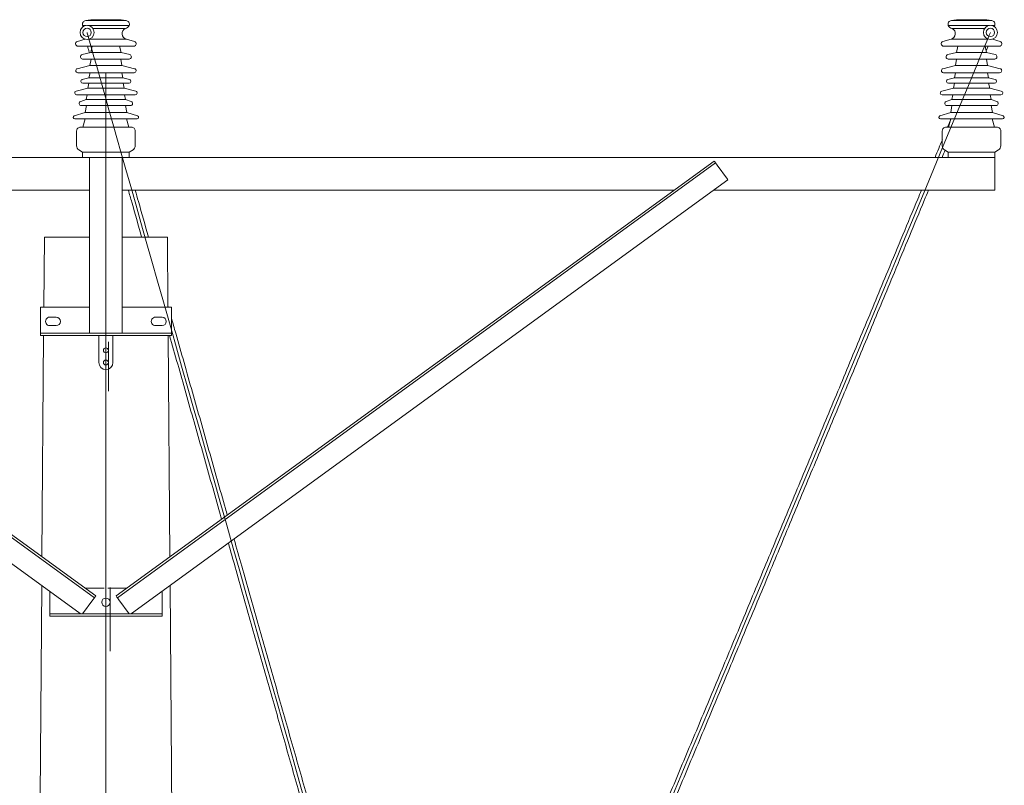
# Model space of a CAD drawing. Header units: millimetres. Extents: x -2674 to -2203, y -551 to -52.
# Tile 138 of 138: x -2292 to -2271, y -69 to -52. Entities that reach past the tile are written whole.
import ezdxf
from ezdxf.lldxf.tags import DXFTag

# ---------------------------------------------------------------- set-up
doc = ezdxf.new("R2010")
doc.units = ezdxf.units.MM
doc.layers.add('layer 1', color=7, linetype='Continuous')
tags = doc.linetypes.add('New Line2', pattern=[28.3, 19, -3.1, 3.1, -3.1]).pattern_tags.tags
tags[10:11] = [DXFTag(74, 4), DXFTag(75, 0), DXFTag(340, '0'), DXFTag(46, 1.0), DXFTag(50, 0.0), DXFTag(44, 0.0), DXFTag(45, 0.0)]
tags[8:9] = [DXFTag(74, 4), DXFTag(75, 0), DXFTag(340, '0'), DXFTag(46, 1.0), DXFTag(50, 0.0), DXFTag(44, 0.0), DXFTag(45, 0.0)]
tags[6:7] = [DXFTag(74, 4), DXFTag(75, 0), DXFTag(340, '0'), DXFTag(46, 1.0), DXFTag(50, 0.0), DXFTag(44, 0.0), DXFTag(45, 0.0)]
tags[4:5] = [DXFTag(74, 4), DXFTag(75, 0), DXFTag(340, '0'), DXFTag(46, 1.0), DXFTag(50, 0.0), DXFTag(44, 0.0), DXFTag(45, 0.0)]
tags = doc.linetypes.add('New Line6', pattern=[28.3, 19, -3.1, 3.1, -3.1]).pattern_tags.tags
tags[10:11] = [DXFTag(74, 4), DXFTag(75, 0), DXFTag(340, '0'), DXFTag(46, 1.0), DXFTag(50, 0.0), DXFTag(44, 0.0), DXFTag(45, 0.0)]
tags[8:9] = [DXFTag(74, 4), DXFTag(75, 0), DXFTag(340, '0'), DXFTag(46, 1.0), DXFTag(50, 0.0), DXFTag(44, 0.0), DXFTag(45, 0.0)]
tags[6:7] = [DXFTag(74, 4), DXFTag(75, 0), DXFTag(340, '0'), DXFTag(46, 1.0), DXFTag(50, 0.0), DXFTag(44, 0.0), DXFTag(45, 0.0)]
tags[4:5] = [DXFTag(74, 4), DXFTag(75, 0), DXFTag(340, '0'), DXFTag(46, 1.0), DXFTag(50, 0.0), DXFTag(44, 0.0), DXFTag(45, 0.0)]
tags = doc.linetypes.add('New Line7', pattern=[28.3, 19, -3.1, 3.1, -3.1]).pattern_tags.tags
tags[10:11] = [DXFTag(74, 4), DXFTag(75, 0), DXFTag(340, '0'), DXFTag(46, 1.0), DXFTag(50, 0.0), DXFTag(44, 0.0), DXFTag(45, 0.0)]
tags[8:9] = [DXFTag(74, 4), DXFTag(75, 0), DXFTag(340, '0'), DXFTag(46, 1.0), DXFTag(50, 0.0), DXFTag(44, 0.0), DXFTag(45, 0.0)]
tags[6:7] = [DXFTag(74, 4), DXFTag(75, 0), DXFTag(340, '0'), DXFTag(46, 1.0), DXFTag(50, 0.0), DXFTag(44, 0.0), DXFTag(45, 0.0)]
tags[4:5] = [DXFTag(74, 4), DXFTag(75, 0), DXFTag(340, '0'), DXFTag(46, 1.0), DXFTag(50, 0.0), DXFTag(44, 0.0), DXFTag(45, 0.0)]

msp = doc.modelspace()

# ---------------------------------------------------------------- linework, layer by layer
at = {"layer": 'layer 1', "lineweight": 9}
for points, knots in [([(-2290.654, -52.68), (-2290.654, -52.597), (-2290.721, -52.53), (-2290.804, -52.53), (-2290.804, -52.53), (-2290.887, -52.53), (-2290.954, -52.597), (-2290.954, -52.68), (-2290.954, -52.68), (-2290.954, -52.763), (-2290.887, -52.83), (-2290.804, -52.83), (-2290.804, -52.83), (-2290.721, -52.83), (-2290.654, -52.763), (-2290.654, -52.68)], [0, 0, 0, 0, 0.2, 0.2, 0.2, 0.2, 0.4, 0.4, 0.4, 0.4, 0.6, 0.6, 0.6, 0.6, 1, 1, 1, 1]), ([(-2290.832, -52.424), (-2290.856, -52.428), (-2290.877, -52.442), (-2290.89, -52.463), (-2290.89, -52.463), (-2290.903, -52.483), (-2290.906, -52.508), (-2290.9, -52.531)], [0, 0, 0, 0, 0.333333, 0.333333, 0.333333, 0.333333, 1, 1, 1, 1]), ([(-2290.714, -52.68), (-2290.714, -52.63), (-2290.755, -52.59), (-2290.804, -52.59), (-2290.804, -52.59), (-2290.854, -52.59), (-2290.894, -52.63), (-2290.894, -52.68), (-2290.894, -52.68), (-2290.894, -52.73), (-2290.854, -52.77), (-2290.804, -52.77), (-2290.804, -52.77), (-2290.755, -52.77), (-2290.714, -52.73), (-2290.714, -52.68)], [0, 0, 0, 0, 0.2, 0.2, 0.2, 0.2, 0.4, 0.4, 0.4, 0.4, 0.6, 0.6, 0.6, 0.6, 1, 1, 1, 1]), ([(-2289.988, -52.599), (-2290.034, -52.621), (-2290.061, -52.669), (-2290.055, -52.72), (-2290.055, -52.72), (-2290.049, -52.77), (-2290.012, -52.811), (-2289.963, -52.821)], [0, 0, 0, 0, 0.333333, 0.333333, 0.333333, 0.333333, 1, 1, 1, 1]), ([(-2289.902, -52.531), (-2289.896, -52.508), (-2289.899, -52.483), (-2289.912, -52.463), (-2289.912, -52.463), (-2289.925, -52.442), (-2289.946, -52.428), (-2289.97, -52.424)], [0, 0, 0, 0, 0.333333, 0.333333, 0.333333, 0.333333, 1, 1, 1, 1]), ([(-2272.332, -52.424), (-2272.356, -52.428), (-2272.377, -52.442), (-2272.39, -52.463), (-2272.39, -52.463), (-2272.403, -52.483), (-2272.406, -52.508), (-2272.4, -52.531)], [0, 0, 0, 0, 0.333333, 0.333333, 0.333333, 0.333333, 1, 1, 1, 1]), ([(-2272.339, -52.821), (-2272.29, -52.811), (-2272.253, -52.77), (-2272.247, -52.72), (-2272.247, -52.72), (-2272.241, -52.669), (-2272.268, -52.621), (-2272.314, -52.599)], [0, 0, 0, 0, 0.333333, 0.333333, 0.333333, 0.333333, 1, 1, 1, 1]), ([(-2271.348, -52.68), (-2271.348, -52.597), (-2271.415, -52.53), (-2271.498, -52.53), (-2271.498, -52.53), (-2271.581, -52.53), (-2271.648, -52.597), (-2271.648, -52.68), (-2271.648, -52.68), (-2271.648, -52.763), (-2271.581, -52.83), (-2271.498, -52.83), (-2271.498, -52.83), (-2271.415, -52.83), (-2271.348, -52.763), (-2271.348, -52.68)], [0, 0, 0, 0, 0.2, 0.2, 0.2, 0.2, 0.4, 0.4, 0.4, 0.4, 0.6, 0.6, 0.6, 0.6, 1, 1, 1, 1]), ([(-2271.408, -52.68), (-2271.408, -52.63), (-2271.448, -52.59), (-2271.498, -52.59), (-2271.498, -52.59), (-2271.547, -52.59), (-2271.588, -52.63), (-2271.588, -52.68), (-2271.588, -52.68), (-2271.588, -52.73), (-2271.547, -52.77), (-2271.498, -52.77), (-2271.498, -52.77), (-2271.448, -52.77), (-2271.408, -52.73), (-2271.408, -52.68)], [0, 0, 0, 0, 0.2, 0.2, 0.2, 0.2, 0.4, 0.4, 0.4, 0.4, 0.6, 0.6, 0.6, 0.6, 1, 1, 1, 1]), ([(-2271.402, -52.531), (-2271.396, -52.508), (-2271.399, -52.483), (-2271.412, -52.463), (-2271.412, -52.463), (-2271.425, -52.442), (-2271.446, -52.428), (-2271.47, -52.424)], [0, 0, 0, 0, 0.333333, 0.333333, 0.333333, 0.333333, 1, 1, 1, 1]), ([(-2291.011, -52.871), (-2291.037, -52.879), (-2291.052, -52.903), (-2291.049, -52.929), (-2291.049, -52.929), (-2291.045, -52.955), (-2291.023, -52.974), (-2290.997, -52.974)], [0, 0, 0, 0, 0.333333, 0.333333, 0.333333, 0.333333, 1, 1, 1, 1]), ([(-2290.794, -52.97), (-2290.788, -52.994), (-2290.781, -53.018), (-2290.774, -53.044), (-2290.774, -53.044), (-2290.767, -53.066), (-2290.761, -53.089), (-2290.754, -53.113)], [0, 0, 0, 0, 0.333333, 0.333333, 0.333333, 0.333333, 1, 1, 1, 1]), ([(-2289.805, -52.974), (-2289.779, -52.974), (-2289.757, -52.955), (-2289.753, -52.929), (-2289.753, -52.929), (-2289.75, -52.903), (-2289.765, -52.879), (-2289.791, -52.871)], [0, 0, 0, 0, 0.333333, 0.333333, 0.333333, 0.333333, 1, 1, 1, 1]), ([(-2272.511, -52.871), (-2272.537, -52.879), (-2272.552, -52.903), (-2272.549, -52.929), (-2272.549, -52.929), (-2272.545, -52.955), (-2272.523, -52.974), (-2272.497, -52.974)], [0, 0, 0, 0, 0.333333, 0.333333, 0.333333, 0.333333, 1, 1, 1, 1]), ([(-2271.585, -53.072), (-2271.581, -53.063), (-2271.577, -53.053), (-2271.573, -53.045), (-2271.573, -53.045), (-2271.563, -53.019), (-2271.552, -52.994), (-2271.543, -52.971)], [0, 0, 0, 0, 0.333333, 0.333333, 0.333333, 0.333333, 1, 1, 1, 1]), ([(-2271.305, -52.974), (-2271.279, -52.974), (-2271.257, -52.955), (-2271.253, -52.929), (-2271.253, -52.929), (-2271.25, -52.903), (-2271.265, -52.879), (-2271.291, -52.871)], [0, 0, 0, 0, 0.333333, 0.333333, 0.333333, 0.333333, 1, 1, 1, 1]), ([(-2290.909, -53.154), (-2290.932, -53.16), (-2290.948, -53.182), (-2290.945, -53.206), (-2290.945, -53.206), (-2290.942, -53.23), (-2290.922, -53.248), (-2290.898, -53.248)], [0, 0, 0, 0, 0.333333, 0.333333, 0.333333, 0.333333, 1, 1, 1, 1]), ([(-2289.904, -53.248), (-2289.88, -53.248), (-2289.86, -53.23), (-2289.857, -53.206), (-2289.857, -53.206), (-2289.854, -53.182), (-2289.87, -53.16), (-2289.893, -53.154)], [0, 0, 0, 0, 0.333333, 0.333333, 0.333333, 0.333333, 1, 1, 1, 1]), ([(-2272.409, -53.154), (-2272.432, -53.16), (-2272.448, -53.182), (-2272.445, -53.206), (-2272.445, -53.206), (-2272.442, -53.23), (-2272.422, -53.248), (-2272.398, -53.248)], [0, 0, 0, 0, 0.333333, 0.333333, 0.333333, 0.333333, 1, 1, 1, 1]), ([(-2271.404, -53.248), (-2271.38, -53.248), (-2271.36, -53.23), (-2271.357, -53.206), (-2271.357, -53.206), (-2271.354, -53.182), (-2271.37, -53.16), (-2271.393, -53.154)], [0, 0, 0, 0, 0.333333, 0.333333, 0.333333, 0.333333, 1, 1, 1, 1]), ([(-2291.013, -53.454), (-2291.035, -53.459), (-2291.049, -53.48), (-2291.046, -53.502), (-2291.046, -53.502), (-2291.043, -53.524), (-2291.025, -53.54), (-2291.002, -53.54)], [0, 0, 0, 0, 0.333333, 0.333333, 0.333333, 0.333333, 1, 1, 1, 1]), ([(-2289.8, -53.54), (-2289.777, -53.54), (-2289.759, -53.524), (-2289.756, -53.502), (-2289.756, -53.502), (-2289.753, -53.48), (-2289.767, -53.459), (-2289.789, -53.454)], [0, 0, 0, 0, 0.333333, 0.333333, 0.333333, 0.333333, 1, 1, 1, 1]), ([(-2272.513, -53.454), (-2272.535, -53.459), (-2272.549, -53.48), (-2272.546, -53.502), (-2272.546, -53.502), (-2272.543, -53.524), (-2272.525, -53.54), (-2272.502, -53.54)], [0, 0, 0, 0, 0.333333, 0.333333, 0.333333, 0.333333, 1, 1, 1, 1]), ([(-2271.3, -53.54), (-2271.277, -53.54), (-2271.259, -53.524), (-2271.256, -53.502), (-2271.256, -53.502), (-2271.253, -53.48), (-2271.267, -53.459), (-2271.289, -53.454)], [0, 0, 0, 0, 0.333333, 0.333333, 0.333333, 0.333333, 1, 1, 1, 1]), ([(-2290.905, -53.686), (-2290.925, -53.691), (-2290.938, -53.71), (-2290.935, -53.73), (-2290.935, -53.73), (-2290.933, -53.751), (-2290.916, -53.766), (-2290.895, -53.766)], [0, 0, 0, 0, 0.333333, 0.333333, 0.333333, 0.333333, 1, 1, 1, 1]), ([(-2289.907, -53.766), (-2289.886, -53.766), (-2289.869, -53.751), (-2289.867, -53.73), (-2289.867, -53.73), (-2289.864, -53.71), (-2289.877, -53.691), (-2289.897, -53.686)], [0, 0, 0, 0, 0.333333, 0.333333, 0.333333, 0.333333, 1, 1, 1, 1]), ([(-2272.405, -53.686), (-2272.425, -53.691), (-2272.438, -53.71), (-2272.435, -53.73), (-2272.435, -53.73), (-2272.433, -53.751), (-2272.416, -53.766), (-2272.395, -53.766)], [0, 0, 0, 0, 0.333333, 0.333333, 0.333333, 0.333333, 1, 1, 1, 1]), ([(-2271.407, -53.766), (-2271.386, -53.766), (-2271.369, -53.751), (-2271.367, -53.73), (-2271.367, -53.73), (-2271.364, -53.71), (-2271.377, -53.691), (-2271.397, -53.686)], [0, 0, 0, 0, 0.333333, 0.333333, 0.333333, 0.333333, 1, 1, 1, 1]), ([(-2291.038, -53.934), (-2291.058, -53.939), (-2291.071, -53.958), (-2291.068, -53.979), (-2291.068, -53.979), (-2291.065, -53.999), (-2291.048, -54.014), (-2291.028, -54.014)], [0, 0, 0, 0, 0.333333, 0.333333, 0.333333, 0.333333, 1, 1, 1, 1]), ([(-2289.774, -54.014), (-2289.754, -54.014), (-2289.737, -53.999), (-2289.734, -53.979), (-2289.734, -53.979), (-2289.731, -53.958), (-2289.744, -53.939), (-2289.764, -53.934)], [0, 0, 0, 0, 0.333333, 0.333333, 0.333333, 0.333333, 1, 1, 1, 1]), ([(-2272.538, -53.934), (-2272.558, -53.939), (-2272.571, -53.958), (-2272.568, -53.979), (-2272.568, -53.979), (-2272.565, -53.999), (-2272.548, -54.014), (-2272.528, -54.014)], [0, 0, 0, 0, 0.333333, 0.333333, 0.333333, 0.333333, 1, 1, 1, 1]), ([(-2271.274, -54.014), (-2271.254, -54.014), (-2271.237, -53.999), (-2271.234, -53.979), (-2271.234, -53.979), (-2271.231, -53.958), (-2271.244, -53.939), (-2271.264, -53.934)], [0, 0, 0, 0, 0.333333, 0.333333, 0.333333, 0.333333, 1, 1, 1, 1]), ([(-2290.94, -54.153), (-2290.962, -54.16), (-2290.975, -54.181), (-2290.972, -54.204), (-2290.972, -54.204), (-2290.968, -54.226), (-2290.949, -54.243), (-2290.926, -54.243)], [0, 0, 0, 0, 0.333333, 0.333333, 0.333333, 0.333333, 1, 1, 1, 1]), ([(-2289.876, -54.243), (-2289.853, -54.243), (-2289.834, -54.226), (-2289.83, -54.204), (-2289.83, -54.204), (-2289.827, -54.181), (-2289.84, -54.16), (-2289.862, -54.153)], [0, 0, 0, 0, 0.333333, 0.333333, 0.333333, 0.333333, 1, 1, 1, 1]), ([(-2272.44, -54.153), (-2272.462, -54.16), (-2272.475, -54.181), (-2272.472, -54.204), (-2272.472, -54.204), (-2272.468, -54.226), (-2272.449, -54.243), (-2272.426, -54.243)], [0, 0, 0, 0, 0.333333, 0.333333, 0.333333, 0.333333, 1, 1, 1, 1]), ([(-2271.376, -54.243), (-2271.353, -54.243), (-2271.334, -54.226), (-2271.33, -54.204), (-2271.33, -54.204), (-2271.327, -54.181), (-2271.34, -54.16), (-2271.362, -54.153)], [0, 0, 0, 0, 0.333333, 0.333333, 0.333333, 0.333333, 1, 1, 1, 1]), ([(-2291.076, -54.463), (-2291.092, -54.468), (-2291.102, -54.484), (-2291.099, -54.5), (-2291.099, -54.5), (-2291.097, -54.517), (-2291.083, -54.529), (-2291.066, -54.529)], [0, 0, 0, 0, 0.333333, 0.333333, 0.333333, 0.333333, 1, 1, 1, 1]), ([(-2289.736, -54.529), (-2289.719, -54.529), (-2289.705, -54.517), (-2289.703, -54.5), (-2289.703, -54.5), (-2289.7, -54.484), (-2289.71, -54.468), (-2289.726, -54.463)], [0, 0, 0, 0, 0.333333, 0.333333, 0.333333, 0.333333, 1, 1, 1, 1]), ([(-2272.576, -54.463), (-2272.592, -54.468), (-2272.602, -54.484), (-2272.599, -54.5), (-2272.599, -54.5), (-2272.597, -54.517), (-2272.583, -54.529), (-2272.566, -54.529)], [0, 0, 0, 0, 0.333333, 0.333333, 0.333333, 0.333333, 1, 1, 1, 1]), ([(-2271.236, -54.529), (-2271.219, -54.529), (-2271.205, -54.517), (-2271.203, -54.5), (-2271.203, -54.5), (-2271.2, -54.484), (-2271.21, -54.468), (-2271.226, -54.463)], [0, 0, 0, 0, 0.333333, 0.333333, 0.333333, 0.333333, 1, 1, 1, 1]), ([(-2290.943, -54.701), (-2290.965, -54.701), (-2290.986, -54.71), (-2291.002, -54.726), (-2291.002, -54.726), (-2291.017, -54.741), (-2291.026, -54.762), (-2291.026, -54.784)], [0, 0, 0, 0, 0.333333, 0.333333, 0.333333, 0.333333, 1, 1, 1, 1]), ([(-2289.776, -54.784), (-2289.776, -54.762), (-2289.785, -54.741), (-2289.8, -54.726), (-2289.8, -54.726), (-2289.816, -54.71), (-2289.837, -54.701), (-2289.859, -54.701)], [0, 0, 0, 0, 0.333333, 0.333333, 0.333333, 0.333333, 1, 1, 1, 1]), ([(-2272.443, -54.701), (-2272.465, -54.701), (-2272.486, -54.71), (-2272.502, -54.726), (-2272.502, -54.726), (-2272.517, -54.741), (-2272.526, -54.762), (-2272.526, -54.784)], [0, 0, 0, 0, 0.333333, 0.333333, 0.333333, 0.333333, 1, 1, 1, 1]), ([(-2271.276, -54.784), (-2271.276, -54.762), (-2271.285, -54.741), (-2271.3, -54.726), (-2271.3, -54.726), (-2271.316, -54.71), (-2271.337, -54.701), (-2271.359, -54.701)], [0, 0, 0, 0, 0.333333, 0.333333, 0.333333, 0.333333, 1, 1, 1, 1]), ([(-2289.921, -56.05), (-2289.897, -56.135), (-2289.872, -56.221), (-2289.848, -56.307), (-2289.848, -56.307), (-2289.778, -56.554), (-2289.707, -56.802), (-2289.637, -57.051)], [0, 0, 0, 0, 0.333333, 0.333333, 0.333333, 0.333333, 1, 1, 1, 1]), ([(-2289.491, -57.051), (-2289.563, -56.797), (-2289.635, -56.544), (-2289.706, -56.293), (-2289.706, -56.293), (-2289.729, -56.212), (-2289.752, -56.131), (-2289.775, -56.05)], [0, 0, 0, 0, 0.333333, 0.333333, 0.333333, 0.333333, 1, 1, 1, 1]), ([(-2272.972, -56.05), (-2272.998, -56.113), (-2273.024, -56.175), (-2273.05, -56.238), (-2273.05, -56.238), (-2273.155, -56.492), (-2273.262, -56.747), (-2273.368, -57.004), (-2273.368, -57.004), (-2273.475, -57.261), (-2273.582, -57.519), (-2273.69, -57.777), (-2273.69, -57.777), (-2273.862, -58.191), (-2274.034, -58.607), (-2274.207, -59.022), (-2274.207, -59.022), (-2274.38, -59.438), (-2274.553, -59.853), (-2274.725, -60.268), (-2274.725, -60.268), (-2274.898, -60.682), (-2275.07, -61.095), (-2275.241, -61.507), (-2275.241, -61.507), (-2275.413, -61.92), (-2275.584, -62.33), (-2275.754, -62.739), (-2275.754, -62.739), (-2275.925, -63.148), (-2276.094, -63.555), (-2276.263, -63.96), (-2276.263, -63.96), (-2276.432, -64.365), (-2276.6, -64.767), (-2276.766, -65.167), (-2276.766, -65.167), (-2276.933, -65.566), (-2277.099, -65.963), (-2277.263, -66.356), (-2277.263, -66.356), (-2277.428, -66.75), (-2277.591, -67.14), (-2277.752, -67.525), (-2277.752, -67.525), (-2277.913, -67.91), (-2278.073, -68.291), (-2278.23, -68.665), (-2278.23, -68.665), (-2278.387, -69.04), (-2278.542, -69.409), (-2278.693, -69.77), (-2278.693, -69.77), (-2278.788, -69.995), (-2278.881, -70.217), (-2278.973, -70.434), (-2278.973, -70.434), (-2279.065, -70.652), (-2279.155, -70.866), (-2279.243, -71.074), (-2279.243, -71.074), (-2279.331, -71.282), (-2279.416, -71.485), (-2279.499, -71.68), (-2279.499, -71.68), (-2279.55, -71.799), (-2279.599, -71.916), (-2279.647, -72.03)], [0, 0, 0, 0, 0.055556, 0.055556, 0.055556, 0.055556, 0.111111, 0.111111, 0.111111, 0.111111, 0.166667, 0.166667, 0.166667, 0.166667, 0.222222, 0.222222, 0.222222, 0.222222, 0.277778, 0.277778, 0.277778, 0.277778, 0.333333, 0.333333, 0.333333, 0.333333, 0.388889, 0.388889, 0.388889, 0.388889, 0.444444, 0.444444, 0.444444, 0.444444, 0.5, 0.5, 0.5, 0.5, 0.555556, 0.555556, 0.555556, 0.555556, 0.611111, 0.611111, 0.611111, 0.611111, 0.666667, 0.666667, 0.666667, 0.666667, 0.722222, 0.722222, 0.722222, 0.722222, 0.777778, 0.777778, 0.777778, 0.777778, 0.833333, 0.833333, 0.833333, 0.833333, 0.888889, 0.888889, 0.888889, 0.888889, 1, 1, 1, 1]), ([(-2279.582, -72.232), (-2279.515, -72.077), (-2279.446, -71.914), (-2279.375, -71.746), (-2279.375, -71.746), (-2279.292, -71.551), (-2279.207, -71.348), (-2279.119, -71.141), (-2279.119, -71.141), (-2279.031, -70.932), (-2278.941, -70.719), (-2278.849, -70.501), (-2278.849, -70.501), (-2278.757, -70.283), (-2278.664, -70.061), (-2278.569, -69.835), (-2278.569, -69.835), (-2278.417, -69.474), (-2278.262, -69.104), (-2278.104, -68.729), (-2278.104, -68.729), (-2277.947, -68.353), (-2277.787, -67.971), (-2277.625, -67.585), (-2277.625, -67.585), (-2277.464, -67.199), (-2277.3, -66.808), (-2277.135, -66.413), (-2277.135, -66.413), (-2276.97, -66.018), (-2276.804, -65.62), (-2276.637, -65.219), (-2276.637, -65.219), (-2276.469, -64.818), (-2276.301, -64.415), (-2276.132, -64.009), (-2276.132, -64.009), (-2275.962, -63.602), (-2275.792, -63.194), (-2275.621, -62.783), (-2275.621, -62.783), (-2275.45, -62.373), (-2275.278, -61.961), (-2275.106, -61.547), (-2275.106, -61.547), (-2274.934, -61.134), (-2274.761, -60.719), (-2274.589, -60.304), (-2274.589, -60.304), (-2274.416, -59.888), (-2274.242, -59.471), (-2274.069, -59.055), (-2274.069, -59.055), (-2273.896, -58.638), (-2273.723, -58.222), (-2273.55, -57.807), (-2273.55, -57.807), (-2273.443, -57.548), (-2273.336, -57.29), (-2273.229, -57.034), (-2273.229, -57.034), (-2273.122, -56.777), (-2273.016, -56.521), (-2272.911, -56.268), (-2272.911, -56.268), (-2272.881, -56.195), (-2272.851, -56.122), (-2272.82, -56.05)], [0, 0, 0, 0, 0.055556, 0.055556, 0.055556, 0.055556, 0.111111, 0.111111, 0.111111, 0.111111, 0.166667, 0.166667, 0.166667, 0.166667, 0.222222, 0.222222, 0.222222, 0.222222, 0.277778, 0.277778, 0.277778, 0.277778, 0.333333, 0.333333, 0.333333, 0.333333, 0.388889, 0.388889, 0.388889, 0.388889, 0.444444, 0.444444, 0.444444, 0.444444, 0.5, 0.5, 0.5, 0.5, 0.555556, 0.555556, 0.555556, 0.555556, 0.611111, 0.611111, 0.611111, 0.611111, 0.666667, 0.666667, 0.666667, 0.666667, 0.722222, 0.722222, 0.722222, 0.722222, 0.777778, 0.777778, 0.777778, 0.777778, 0.833333, 0.833333, 0.833333, 0.833333, 0.888889, 0.888889, 0.888889, 0.888889, 1, 1, 1, 1]), ([(-2290.349, -59.471), (-2290.349, -59.443), (-2290.372, -59.419), (-2290.401, -59.419), (-2290.401, -59.419), (-2290.43, -59.419), (-2290.454, -59.443), (-2290.454, -59.471), (-2290.454, -59.471), (-2290.454, -59.5), (-2290.43, -59.524), (-2290.401, -59.524), (-2290.401, -59.524), (-2290.372, -59.524), (-2290.349, -59.5), (-2290.349, -59.472), (-2290.349, -58.605), (-2290.349, -61.205), (-2290.349, -59.471)], [0, 0, 0, 0, 0.2, 0.2, 0.2, 0.2, 0.4, 0.4, 0.4, 0.4, 0.6, 0.6, 0.6, 0.6, 1, 1, 1, 1.00001, 1.00001, 1.00001, 1.00001]), ([(-2291.601, -58.762), (-2291.633, -58.762), (-2291.663, -58.779), (-2291.679, -58.807), (-2291.679, -58.807), (-2291.695, -58.834), (-2291.695, -58.869), (-2291.679, -58.897), (-2291.679, -58.897), (-2291.663, -58.924), (-2291.633, -58.942), (-2291.601, -58.942)], [0, 0, 0, 0, 0.25, 0.25, 0.25, 0.25, 0.5, 0.5, 0.5, 0.5, 1, 1, 1, 1]), ([(-2291.461, -58.942), (-2291.411, -58.942), (-2291.371, -58.901), (-2291.371, -58.852), (-2291.371, -58.852), (-2291.371, -58.802), (-2291.411, -58.762), (-2291.461, -58.762)], [0, 0, 0, 0, 0.333333, 0.333333, 0.333333, 0.333333, 1, 1, 1, 1]), ([(-2290.349, -59.731), (-2290.349, -59.703), (-2290.372, -59.679), (-2290.401, -59.679), (-2290.401, -59.679), (-2290.43, -59.679), (-2290.454, -59.703), (-2290.454, -59.731), (-2290.454, -59.731), (-2290.454, -59.76), (-2290.43, -59.784), (-2290.401, -59.784), (-2290.401, -59.784), (-2290.372, -59.784), (-2290.349, -59.76), (-2290.349, -59.732), (-2290.349, -58.865), (-2290.349, -61.465), (-2290.349, -59.731)], [0, 0, 0, 0, 0.2, 0.2, 0.2, 0.2, 0.4, 0.4, 0.4, 0.4, 0.6, 0.6, 0.6, 0.6, 1, 1, 1, 1.00001, 1.00001, 1.00001, 1.00001]), ([(-2289.341, -58.762), (-2289.373, -58.762), (-2289.403, -58.779), (-2289.419, -58.807), (-2289.419, -58.807), (-2289.435, -58.834), (-2289.435, -58.869), (-2289.419, -58.897), (-2289.419, -58.897), (-2289.403, -58.924), (-2289.373, -58.942), (-2289.341, -58.942)], [0, 0, 0, 0, 0.25, 0.25, 0.25, 0.25, 0.5, 0.5, 0.5, 0.5, 1, 1, 1, 1]), ([(-2289.201, -58.942), (-2289.151, -58.942), (-2289.111, -58.901), (-2289.111, -58.852), (-2289.111, -58.852), (-2289.111, -58.802), (-2289.151, -58.762), (-2289.201, -58.762)], [0, 0, 0, 0, 0.333333, 0.333333, 0.333333, 0.333333, 1, 1, 1, 1]), ([(-2287.807, -62.988), (-2287.82, -62.943), (-2287.833, -62.897), (-2287.846, -62.852), (-2287.846, -62.852), (-2287.963, -62.44), (-2288.08, -62.026), (-2288.198, -61.611), (-2288.198, -61.611), (-2288.316, -61.195), (-2288.434, -60.779), (-2288.552, -60.361), (-2288.552, -60.361), (-2288.671, -59.943), (-2288.79, -59.524), (-2288.909, -59.105), (-2288.909, -59.105), (-2288.94, -58.996), (-2288.97, -58.888), (-2289.001, -58.779)], [0, 0, 0, 0, 0.166667, 0.166667, 0.166667, 0.166667, 0.333333, 0.333333, 0.333333, 0.333333, 0.5, 0.5, 0.5, 0.5, 0.666667, 0.666667, 0.666667, 0.666667, 1, 1, 1, 1]), ([(-2289.041, -59.152), (-2288.925, -59.56), (-2288.809, -59.968), (-2288.694, -60.375), (-2288.694, -60.375), (-2288.575, -60.793), (-2288.457, -61.21), (-2288.339, -61.626), (-2288.339, -61.626), (-2288.221, -62.042), (-2288.104, -62.456), (-2287.987, -62.868), (-2287.987, -62.868), (-2287.967, -62.938), (-2287.947, -63.007), (-2287.928, -63.076)], [0, 0, 0, 0, 0.2, 0.2, 0.2, 0.2, 0.4, 0.4, 0.4, 0.4, 0.6, 0.6, 0.6, 0.6, 1, 1, 1, 1]), ([(-2290.551, -59.731), (-2290.551, -59.814), (-2290.484, -59.881), (-2290.401, -59.881), (-2290.401, -59.881), (-2290.318, -59.882), (-2290.251, -59.814), (-2290.251, -59.732)], [0, 0, 0, 0, 0.333333, 0.333333, 0.333333, 0.333333, 1, 1, 1, 1]), ([(-2290.311, -64.851), (-2290.311, -64.802), (-2290.351, -64.762), (-2290.401, -64.761), (-2290.401, -64.761), (-2290.451, -64.761), (-2290.491, -64.802), (-2290.491, -64.851), (-2290.491, -64.851), (-2290.491, -64.901), (-2290.451, -64.941), (-2290.401, -64.941), (-2290.401, -64.941), (-2290.351, -64.942), (-2290.311, -64.901), (-2290.311, -64.852), (-2290.311, -63.361), (-2290.311, -67.833), (-2290.311, -64.851)], [0, 0, 0, 0, 0.2, 0.2, 0.2, 0.2, 0.4, 0.4, 0.4, 0.4, 0.6, 0.6, 0.6, 0.6, 1, 1, 1, 1.00001, 1.00001, 1.00001, 1.00001]), ([(-2285.549, -70.954), (-2285.584, -70.831), (-2285.62, -70.706), (-2285.655, -70.58), (-2285.655, -70.58), (-2285.717, -70.362), (-2285.78, -70.14), (-2285.844, -69.915), (-2285.844, -69.915), (-2285.946, -69.555), (-2286.05, -69.185), (-2286.157, -68.81), (-2286.157, -68.81), (-2286.263, -68.434), (-2286.372, -68.052), (-2286.481, -67.665), (-2286.481, -67.665), (-2286.591, -67.278), (-2286.702, -66.887), (-2286.814, -66.491), (-2286.814, -66.491), (-2286.926, -66.096), (-2287.039, -65.697), (-2287.153, -65.295), (-2287.153, -65.295), (-2287.267, -64.893), (-2287.382, -64.488), (-2287.497, -64.081), (-2287.497, -64.081), (-2287.552, -63.888), (-2287.607, -63.695), (-2287.662, -63.502)], [0, 0, 0, 0, 0.111111, 0.111111, 0.111111, 0.111111, 0.222222, 0.222222, 0.222222, 0.222222, 0.333333, 0.333333, 0.333333, 0.333333, 0.444444, 0.444444, 0.444444, 0.444444, 0.555556, 0.555556, 0.555556, 0.555556, 0.666667, 0.666667, 0.666667, 0.666667, 0.777778, 0.777778, 0.777778, 0.777778, 1, 1, 1, 1]), ([(-2287.782, -63.589), (-2287.734, -63.76), (-2287.686, -63.93), (-2287.638, -64.1), (-2287.638, -64.1), (-2287.522, -64.507), (-2287.407, -64.913), (-2287.293, -65.315), (-2287.293, -65.315), (-2287.179, -65.718), (-2287.065, -66.117), (-2286.953, -66.513), (-2286.953, -66.513), (-2286.841, -66.909), (-2286.73, -67.301), (-2286.62, -67.689), (-2286.62, -67.689), (-2286.51, -68.076), (-2286.402, -68.458), (-2286.295, -68.834), (-2286.295, -68.834), (-2286.189, -69.21), (-2286.084, -69.58), (-2285.982, -69.941), (-2285.982, -69.941), (-2285.918, -70.166), (-2285.855, -70.388), (-2285.793, -70.606), (-2285.793, -70.606), (-2285.743, -70.785), (-2285.692, -70.962), (-2285.644, -71.135)], [0, 0, 0, 0, 0.111111, 0.111111, 0.111111, 0.111111, 0.222222, 0.222222, 0.222222, 0.222222, 0.333333, 0.333333, 0.333333, 0.333333, 0.444444, 0.444444, 0.444444, 0.444444, 0.555556, 0.555556, 0.555556, 0.555556, 0.666667, 0.666667, 0.666667, 0.666667, 0.777778, 0.777778, 0.777778, 0.777778, 1, 1, 1, 1])]:
    msp.add_open_spline(points, degree=3, knots=knots, dxfattribs=at)
for points in [[(-2290.825, -52.531), (-2290.825, -52.531), (-2290.9, -52.531), (-2290.9, -52.531)], [(-2290.9, -52.531), (-2290.896, -52.54), (-2290.892, -52.547), (-2290.886, -52.554)], [(-2290.617, -52.408), (-2290.689, -52.408), (-2290.761, -52.413), (-2290.832, -52.424)], [(-2289.97, -52.424), (-2289.97, -52.424), (-2290.832, -52.424), (-2290.832, -52.424)], [(-2289.902, -52.531), (-2289.902, -52.531), (-2290.784, -52.531), (-2290.784, -52.531)], [(-2289.988, -52.599), (-2289.988, -52.599), (-2290.678, -52.599), (-2290.678, -52.599)], [(-2290.185, -52.408), (-2290.185, -52.408), (-2290.617, -52.408), (-2290.617, -52.408)], [(-2289.97, -52.424), (-2290.041, -52.413), (-2290.113, -52.408), (-2290.185, -52.408)], [(-2289.988, -52.599), (-2289.95, -52.593), (-2289.918, -52.567), (-2289.902, -52.531)], [(-2271.518, -52.531), (-2271.518, -52.531), (-2272.4, -52.531), (-2272.4, -52.531)], [(-2272.4, -52.531), (-2272.384, -52.567), (-2272.352, -52.593), (-2272.314, -52.599)], [(-2272.117, -52.408), (-2272.189, -52.408), (-2272.261, -52.413), (-2272.332, -52.424)], [(-2271.47, -52.424), (-2271.47, -52.424), (-2272.332, -52.424), (-2272.332, -52.424)], [(-2271.624, -52.599), (-2271.624, -52.599), (-2272.314, -52.599), (-2272.314, -52.599)], [(-2271.685, -52.408), (-2271.685, -52.408), (-2272.117, -52.408), (-2272.117, -52.408)], [(-2271.47, -52.424), (-2271.541, -52.413), (-2271.613, -52.408), (-2271.685, -52.408)], [(-2271.402, -52.531), (-2271.402, -52.531), (-2271.477, -52.531), (-2271.477, -52.531)], [(-2271.416, -52.554), (-2271.41, -52.547), (-2271.406, -52.54), (-2271.402, -52.531)], [(-2290.847, -52.824), (-2290.847, -52.824), (-2291.011, -52.871), (-2291.011, -52.871)], [(-2289.805, -52.974), (-2289.805, -52.974), (-2290.997, -52.974), (-2290.997, -52.974)], [(-2289.963, -52.821), (-2289.963, -52.821), (-2290.754, -52.821), (-2290.754, -52.821)], [(-2290.694, -52.974), (-2290.694, -52.974), (-2290.724, -53.111), (-2290.724, -53.111)], [(-2290.078, -53.111), (-2290.078, -53.111), (-2290.108, -52.974), (-2290.108, -52.974)], [(-2289.791, -52.871), (-2289.791, -52.871), (-2289.963, -52.821), (-2289.963, -52.821)], [(-2272.339, -52.821), (-2272.339, -52.821), (-2272.511, -52.871), (-2272.511, -52.871)], [(-2271.305, -52.974), (-2271.305, -52.974), (-2272.497, -52.974), (-2272.497, -52.974)], [(-2271.548, -52.821), (-2271.548, -52.821), (-2272.339, -52.821), (-2272.339, -52.821)], [(-2272.194, -52.974), (-2272.194, -52.974), (-2272.224, -53.111), (-2272.224, -53.111)], [(-2271.578, -53.111), (-2271.578, -53.111), (-2271.608, -52.974), (-2271.608, -52.974)], [(-2271.291, -52.871), (-2271.291, -52.871), (-2271.455, -52.824), (-2271.455, -52.824)], [(-2290.724, -53.111), (-2290.724, -53.111), (-2290.909, -53.154), (-2290.909, -53.154)], [(-2290.078, -53.111), (-2290.078, -53.111), (-2290.724, -53.111), (-2290.724, -53.111)], [(-2289.893, -53.154), (-2289.893, -53.154), (-2290.078, -53.111), (-2290.078, -53.111)], [(-2272.224, -53.111), (-2272.224, -53.111), (-2272.409, -53.154), (-2272.409, -53.154)], [(-2271.578, -53.111), (-2271.578, -53.111), (-2272.224, -53.111), (-2272.224, -53.111)], [(-2271.393, -53.154), (-2271.393, -53.154), (-2271.578, -53.111), (-2271.578, -53.111)], [(-2290.742, -53.384), (-2290.742, -53.384), (-2291.013, -53.454), (-2291.013, -53.454)], [(-2289.904, -53.248), (-2289.904, -53.248), (-2290.898, -53.248), (-2290.898, -53.248)], [(-2290.719, -53.248), (-2290.719, -53.248), (-2290.742, -53.384), (-2290.742, -53.384)], [(-2290.06, -53.384), (-2290.06, -53.384), (-2290.742, -53.384), (-2290.742, -53.384)], [(-2290.06, -53.384), (-2290.06, -53.384), (-2290.083, -53.248), (-2290.083, -53.248)], [(-2289.789, -53.454), (-2289.789, -53.454), (-2290.06, -53.384), (-2290.06, -53.384)], [(-2272.242, -53.384), (-2272.242, -53.384), (-2272.513, -53.454), (-2272.513, -53.454)], [(-2271.404, -53.248), (-2271.404, -53.248), (-2272.398, -53.248), (-2272.398, -53.248)], [(-2272.219, -53.248), (-2272.219, -53.248), (-2272.242, -53.384), (-2272.242, -53.384)], [(-2271.56, -53.384), (-2271.56, -53.384), (-2272.242, -53.384), (-2272.242, -53.384)], [(-2271.56, -53.384), (-2271.56, -53.384), (-2271.583, -53.248), (-2271.583, -53.248)], [(-2271.289, -53.454), (-2271.289, -53.454), (-2271.56, -53.384), (-2271.56, -53.384)], [(-2289.8, -53.54), (-2289.8, -53.54), (-2291.002, -53.54), (-2291.002, -53.54)], [(-2290.765, -53.652), (-2290.765, -53.652), (-2290.905, -53.686), (-2290.905, -53.686)], [(-2290.74, -53.54), (-2290.74, -53.54), (-2290.765, -53.652), (-2290.765, -53.652)], [(-2290.037, -53.652), (-2290.037, -53.652), (-2290.765, -53.652), (-2290.765, -53.652)], [(-2290.037, -53.652), (-2290.037, -53.652), (-2290.062, -53.54), (-2290.062, -53.54)], [(-2289.897, -53.686), (-2289.897, -53.686), (-2290.037, -53.652), (-2290.037, -53.652)], [(-2271.3, -53.54), (-2271.3, -53.54), (-2272.502, -53.54), (-2272.502, -53.54)], [(-2272.265, -53.652), (-2272.265, -53.652), (-2272.405, -53.686), (-2272.405, -53.686)], [(-2272.24, -53.54), (-2272.24, -53.54), (-2272.265, -53.652), (-2272.265, -53.652)], [(-2271.537, -53.652), (-2271.537, -53.652), (-2272.265, -53.652), (-2272.265, -53.652)], [(-2271.537, -53.652), (-2271.537, -53.652), (-2271.562, -53.54), (-2271.562, -53.54)], [(-2271.397, -53.686), (-2271.397, -53.686), (-2271.537, -53.652), (-2271.537, -53.652)], [(-2289.907, -53.766), (-2289.907, -53.766), (-2290.895, -53.766), (-2290.895, -53.766)], [(-2290.767, -53.766), (-2290.767, -53.766), (-2290.789, -53.871), (-2290.789, -53.871)], [(-2290.013, -53.871), (-2290.013, -53.871), (-2290.035, -53.766), (-2290.035, -53.766)], [(-2271.407, -53.766), (-2271.407, -53.766), (-2272.395, -53.766), (-2272.395, -53.766)], [(-2272.267, -53.766), (-2272.267, -53.766), (-2272.289, -53.871), (-2272.289, -53.871)], [(-2271.513, -53.871), (-2271.513, -53.871), (-2271.535, -53.766), (-2271.535, -53.766)], [(-2290.789, -53.871), (-2290.789, -53.871), (-2291.038, -53.934), (-2291.038, -53.934)], [(-2289.774, -54.014), (-2289.774, -54.014), (-2291.028, -54.014), (-2291.028, -54.014)], [(-2290.799, -54.014), (-2290.799, -54.014), (-2290.821, -54.116), (-2290.821, -54.116)], [(-2290.013, -53.871), (-2290.013, -53.871), (-2290.789, -53.871), (-2290.789, -53.871)], [(-2289.764, -53.934), (-2289.764, -53.934), (-2290.013, -53.871), (-2290.013, -53.871)], [(-2289.981, -54.116), (-2289.981, -54.116), (-2290.003, -54.014), (-2290.003, -54.014)], [(-2272.289, -53.871), (-2272.289, -53.871), (-2272.538, -53.934), (-2272.538, -53.934)], [(-2271.274, -54.014), (-2271.274, -54.014), (-2272.528, -54.014), (-2272.528, -54.014)], [(-2272.299, -54.014), (-2272.299, -54.014), (-2272.321, -54.116), (-2272.321, -54.116)], [(-2271.513, -53.871), (-2271.513, -53.871), (-2272.289, -53.871), (-2272.289, -53.871)], [(-2271.264, -53.934), (-2271.264, -53.934), (-2271.513, -53.871), (-2271.513, -53.871)], [(-2271.481, -54.116), (-2271.481, -54.116), (-2271.503, -54.014), (-2271.503, -54.014)], [(-2290.821, -54.116), (-2290.821, -54.116), (-2290.94, -54.153), (-2290.94, -54.153)], [(-2289.876, -54.243), (-2289.876, -54.243), (-2290.926, -54.243), (-2290.926, -54.243)], [(-2290.819, -54.243), (-2290.819, -54.243), (-2290.846, -54.392), (-2290.846, -54.392)], [(-2289.981, -54.116), (-2289.981, -54.116), (-2290.821, -54.116), (-2290.821, -54.116)], [(-2289.956, -54.392), (-2289.956, -54.392), (-2289.983, -54.243), (-2289.983, -54.243)], [(-2289.862, -54.153), (-2289.862, -54.153), (-2289.981, -54.116), (-2289.981, -54.116)], [(-2272.321, -54.116), (-2272.321, -54.116), (-2272.44, -54.153), (-2272.44, -54.153)], [(-2271.376, -54.243), (-2271.376, -54.243), (-2272.426, -54.243), (-2272.426, -54.243)], [(-2272.319, -54.243), (-2272.319, -54.243), (-2272.346, -54.392), (-2272.346, -54.392)], [(-2271.481, -54.116), (-2271.481, -54.116), (-2272.321, -54.116), (-2272.321, -54.116)], [(-2271.456, -54.392), (-2271.456, -54.392), (-2271.483, -54.243), (-2271.483, -54.243)], [(-2271.362, -54.153), (-2271.362, -54.153), (-2271.481, -54.116), (-2271.481, -54.116)], [(-2290.846, -54.392), (-2290.846, -54.392), (-2291.076, -54.463), (-2291.076, -54.463)], [(-2289.956, -54.392), (-2289.956, -54.392), (-2290.846, -54.392), (-2290.846, -54.392)], [(-2289.726, -54.463), (-2289.726, -54.463), (-2289.956, -54.392), (-2289.956, -54.392)], [(-2272.346, -54.392), (-2272.346, -54.392), (-2272.576, -54.463), (-2272.576, -54.463)], [(-2271.456, -54.392), (-2271.456, -54.392), (-2272.346, -54.392), (-2272.346, -54.392)], [(-2271.226, -54.463), (-2271.226, -54.463), (-2271.456, -54.392), (-2271.456, -54.392)], [(-2289.736, -54.529), (-2289.736, -54.529), (-2291.066, -54.529), (-2291.066, -54.529)], [(-2289.859, -54.701), (-2289.859, -54.701), (-2290.943, -54.701), (-2290.943, -54.701)], [(-2290.842, -54.529), (-2290.842, -54.529), (-2290.894, -54.701), (-2290.894, -54.701)], [(-2289.908, -54.701), (-2289.908, -54.701), (-2289.96, -54.529), (-2289.96, -54.529)], [(-2271.236, -54.529), (-2271.236, -54.529), (-2272.566, -54.529), (-2272.566, -54.529)], [(-2271.359, -54.701), (-2271.359, -54.701), (-2272.443, -54.701), (-2272.443, -54.701)], [(-2272.344, -54.538), (-2272.368, -54.596), (-2272.393, -54.654), (-2272.417, -54.713)], [(-2272.342, -54.529), (-2272.342, -54.529), (-2272.394, -54.701), (-2272.394, -54.701)], [(-2271.408, -54.701), (-2271.408, -54.701), (-2271.46, -54.529), (-2271.46, -54.529)], [(-2291.026, -54.784), (-2291.026, -54.784), (-2291.026, -55.102), (-2291.026, -55.102)], [(-2289.776, -55.102), (-2289.776, -55.102), (-2289.776, -54.784), (-2289.776, -54.784)], [(-2272.526, -54.784), (-2272.526, -54.784), (-2272.526, -55.102), (-2272.526, -55.102)], [(-2271.276, -55.102), (-2271.276, -55.102), (-2271.276, -54.784), (-2271.276, -54.784)], [(-2291.026, -55.102), (-2291.026, -55.136), (-2291.009, -55.168), (-2290.981, -55.187)], [(-2289.821, -55.187), (-2289.793, -55.168), (-2289.776, -55.136), (-2289.776, -55.102)], [(-2272.524, -54.972), (-2272.576, -55.096), (-2272.628, -55.222), (-2272.681, -55.349)], [(-2272.526, -55.102), (-2272.526, -55.136), (-2272.509, -55.168), (-2272.481, -55.187)], [(-2271.321, -55.187), (-2271.293, -55.168), (-2271.276, -55.136), (-2271.276, -55.102)], [(-2290.981, -55.187), (-2290.981, -55.187), (-2290.901, -55.24), (-2290.901, -55.24)], [(-2289.901, -55.24), (-2289.901, -55.24), (-2290.901, -55.24), (-2290.901, -55.24)], [(-2290.901, -55.24), (-2290.901, -55.24), (-2290.901, -55.351), (-2290.901, -55.351)], [(-2289.901, -55.24), (-2289.901, -55.24), (-2289.821, -55.187), (-2289.821, -55.187)], [(-2289.901, -55.351), (-2289.901, -55.351), (-2289.901, -55.24), (-2289.901, -55.24)], [(-2272.529, -55.349), (-2272.508, -55.296), (-2272.486, -55.244), (-2272.464, -55.192)], [(-2272.481, -55.187), (-2272.481, -55.187), (-2272.401, -55.24), (-2272.401, -55.24)], [(-2271.401, -55.24), (-2271.401, -55.24), (-2272.401, -55.24), (-2272.401, -55.24)], [(-2272.401, -55.24), (-2272.401, -55.24), (-2272.401, -55.351), (-2272.401, -55.351)], [(-2271.401, -55.24), (-2271.401, -55.24), (-2271.321, -55.187), (-2271.321, -55.187)], [(-2271.401, -55.351), (-2271.401, -55.351), (-2271.401, -55.24), (-2271.401, -55.24)], [(-2306.366, -55.351), (-2306.366, -55.351), (-2290.886, -55.351), (-2290.886, -55.351)], [(-2303.43, -55.467), (-2303.43, -55.467), (-2290.648, -64.754), (-2290.648, -64.754)], [(-2303.401, -55.427), (-2303.401, -55.427), (-2290.619, -64.714), (-2290.619, -64.714)], [(-2290.751, -55.351), (-2290.751, -55.351), (-2290.886, -55.351), (-2290.886, -55.351)], [(-2290.751, -59.101), (-2290.751, -59.101), (-2290.751, -55.351), (-2290.751, -55.351)], [(-2290.751, -55.351), (-2290.751, -55.351), (-2290.691, -55.351), (-2290.691, -55.351)], [(-2290.691, -55.351), (-2290.691, -55.351), (-2290.111, -55.351), (-2290.111, -55.351)], [(-2277.401, -55.427), (-2277.401, -55.427), (-2290.183, -64.714), (-2290.183, -64.714)], [(-2277.372, -55.467), (-2277.372, -55.467), (-2290.154, -64.754), (-2290.154, -64.754)], [(-2290.111, -55.351), (-2290.111, -55.351), (-2290.051, -55.351), (-2290.051, -55.351)], [(-2290.051, -55.351), (-2290.051, -55.351), (-2290.051, -59.101), (-2290.051, -59.101)], [(-2289.916, -55.351), (-2289.916, -55.351), (-2290.044, -55.351), (-2290.044, -55.351)], [(-2289.916, -55.351), (-2289.916, -55.351), (-2287.936, -55.351), (-2287.936, -55.351)], [(-2287.936, -55.351), (-2287.913, -55.352), (-2287.889, -55.352), (-2287.866, -55.351)], [(-2287.866, -55.351), (-2287.866, -55.351), (-2274.436, -55.351), (-2274.436, -55.351)], [(-2277.401, -55.427), (-2277.401, -55.427), (-2277.382, -55.453), (-2277.382, -55.453)], [(-2277.382, -55.453), (-2277.382, -55.453), (-2277.372, -55.467), (-2277.372, -55.467)], [(-2277.372, -55.467), (-2277.372, -55.467), (-2277.339, -55.512), (-2277.339, -55.512)], [(-2277.339, -55.512), (-2277.339, -55.512), (-2277.118, -55.817), (-2277.118, -55.817)], [(-2274.436, -55.351), (-2274.413, -55.352), (-2274.389, -55.352), (-2274.366, -55.351)], [(-2274.366, -55.351), (-2274.366, -55.351), (-2272.386, -55.351), (-2272.386, -55.351)], [(-2271.416, -55.351), (-2271.416, -55.351), (-2272.386, -55.351), (-2272.386, -55.351)], [(-2271.416, -55.351), (-2271.416, -55.351), (-2271.401, -55.351), (-2271.401, -55.351)], [(-2271.401, -55.351), (-2271.401, -55.351), (-2271.401, -55.431), (-2271.401, -55.431)], [(-2271.401, -55.431), (-2271.401, -55.431), (-2271.401, -55.971), (-2271.401, -55.971)], [(-2303.695, -55.831), (-2303.695, -55.831), (-2290.951, -65.09), (-2290.951, -65.09)], [(-2277.107, -55.831), (-2277.107, -55.831), (-2289.851, -65.09), (-2289.851, -65.09)], [(-2277.118, -55.817), (-2277.118, -55.817), (-2277.107, -55.831), (-2277.107, -55.831)], [(-2271.401, -55.971), (-2271.401, -55.971), (-2271.401, -56.051), (-2271.401, -56.051)], [(-2290.751, -56.051), (-2290.751, -56.051), (-2302.541, -56.051), (-2302.541, -56.051)], [(-2287.936, -56.051), (-2287.936, -56.051), (-2290.051, -56.051), (-2290.051, -56.051)], [(-2287.866, -56.051), (-2287.889, -56.051), (-2287.913, -56.051), (-2287.936, -56.051)], [(-2278.261, -56.051), (-2278.261, -56.051), (-2287.866, -56.051), (-2287.866, -56.051)], [(-2274.436, -56.051), (-2274.436, -56.051), (-2277.41, -56.051), (-2277.41, -56.051)], [(-2274.366, -56.051), (-2274.389, -56.051), (-2274.413, -56.051), (-2274.436, -56.051)], [(-2271.936, -56.051), (-2271.936, -56.051), (-2274.366, -56.051), (-2274.366, -56.051)], [(-2271.866, -56.051), (-2271.889, -56.051), (-2271.913, -56.051), (-2271.936, -56.051)], [(-2271.401, -56.051), (-2271.401, -56.051), (-2271.866, -56.051), (-2271.866, -56.051)], [(-2291.716, -57.051), (-2291.716, -57.051), (-2291.727, -58.551), (-2291.727, -58.551)], [(-2290.751, -57.051), (-2290.751, -57.051), (-2291.716, -57.051), (-2291.716, -57.051)], [(-2289.086, -57.051), (-2289.086, -57.051), (-2290.051, -57.051), (-2290.051, -57.051)], [(-2289.075, -58.551), (-2289.075, -58.551), (-2289.086, -57.051), (-2289.086, -57.051)], [(-2291.801, -58.574), (-2291.801, -58.574), (-2291.801, -58.551), (-2291.801, -58.551)], [(-2291.801, -58.551), (-2291.801, -58.551), (-2290.751, -58.551), (-2290.751, -58.551)], [(-2291.801, -59.031), (-2291.801, -59.031), (-2291.801, -58.574), (-2291.801, -58.574)], [(-2290.051, -58.551), (-2290.051, -58.551), (-2289.001, -58.551), (-2289.001, -58.551)], [(-2289.066, -58.551), (-2289.069, -58.54), (-2289.072, -58.529), (-2289.075, -58.518)], [(-2289.001, -58.574), (-2289.001, -58.574), (-2289.001, -58.551), (-2289.001, -58.551)], [(-2289.001, -59.031), (-2289.001, -59.031), (-2289.001, -58.574), (-2289.001, -58.574)], [(-2291.461, -58.762), (-2291.461, -58.762), (-2291.601, -58.762), (-2291.601, -58.762)], [(-2289.341, -58.762), (-2289.341, -58.762), (-2289.201, -58.762), (-2289.201, -58.762)], [(-2291.801, -59.101), (-2291.801, -59.101), (-2291.801, -59.031), (-2291.801, -59.031)], [(-2291.801, -59.124), (-2291.801, -59.124), (-2291.801, -59.101), (-2291.801, -59.101)], [(-2291.801, -59.101), (-2291.801, -59.101), (-2290.751, -59.101), (-2290.751, -59.101)], [(-2291.801, -59.151), (-2291.801, -59.151), (-2291.801, -59.124), (-2291.801, -59.124)], [(-2291.601, -58.942), (-2291.601, -58.942), (-2291.461, -58.942), (-2291.461, -58.942)], [(-2290.691, -59.101), (-2290.691, -59.101), (-2290.751, -59.101), (-2290.751, -59.101)], [(-2290.691, -59.101), (-2290.691, -59.101), (-2290.111, -59.101), (-2290.111, -59.101)], [(-2290.051, -59.101), (-2290.051, -59.101), (-2290.111, -59.101), (-2290.111, -59.101)], [(-2290.051, -59.101), (-2290.051, -59.101), (-2289.001, -59.101), (-2289.001, -59.101)], [(-2289.201, -58.942), (-2289.201, -58.942), (-2289.341, -58.942), (-2289.341, -58.942)], [(-2289.001, -59.101), (-2289.001, -59.101), (-2289.001, -59.031), (-2289.001, -59.031)], [(-2289.001, -59.124), (-2289.001, -59.124), (-2289.001, -59.101), (-2289.001, -59.101)], [(-2289.001, -59.151), (-2289.001, -59.151), (-2289.001, -59.124), (-2289.001, -59.124)], [(-2291.801, -59.151), (-2291.801, -59.151), (-2289.001, -59.151), (-2289.001, -59.151)], [(-2291.732, -59.151), (-2291.732, -59.151), (-2291.767, -63.879), (-2291.767, -63.879)], [(-2290.551, -59.151), (-2290.551, -59.151), (-2290.551, -59.211), (-2290.551, -59.211)], [(-2290.551, -59.211), (-2290.551, -59.211), (-2290.551, -59.731), (-2290.551, -59.731)], [(-2290.251, -59.151), (-2290.251, -59.151), (-2290.251, -59.211), (-2290.251, -59.211)], [(-2290.251, -59.211), (-2290.251, -59.211), (-2290.251, -59.731), (-2290.251, -59.731)], [(-2289.035, -63.879), (-2289.035, -63.879), (-2289.07, -59.151), (-2289.07, -59.151)], [(-2291.772, -64.494), (-2291.772, -64.494), (-2291.86, -76.232), (-2291.86, -76.232)], [(-2290.842, -64.551), (-2290.842, -64.551), (-2290.44, -64.551), (-2290.44, -64.551)], [(-2290.362, -64.551), (-2290.362, -64.551), (-2289.96, -64.551), (-2289.96, -64.551)], [(-2288.943, -76.232), (-2288.943, -76.232), (-2289.03, -64.494), (-2289.03, -64.494)], [(-2291.601, -65.031), (-2291.601, -65.031), (-2291.601, -64.618), (-2291.601, -64.618)], [(-2290.68, -64.799), (-2290.68, -64.799), (-2290.898, -65.099), (-2290.898, -65.099)], [(-2290.648, -64.754), (-2290.648, -64.754), (-2290.68, -64.799), (-2290.68, -64.799)], [(-2290.637, -64.74), (-2290.637, -64.74), (-2290.648, -64.754), (-2290.648, -64.754)], [(-2290.619, -64.714), (-2290.619, -64.714), (-2290.637, -64.74), (-2290.637, -64.74)], [(-2290.183, -64.714), (-2290.183, -64.714), (-2290.165, -64.74), (-2290.165, -64.74)], [(-2290.165, -64.74), (-2290.165, -64.74), (-2290.154, -64.754), (-2290.154, -64.754)], [(-2290.154, -64.754), (-2290.154, -64.754), (-2290.122, -64.799), (-2290.122, -64.799)], [(-2290.122, -64.799), (-2290.122, -64.799), (-2289.904, -65.099), (-2289.904, -65.099)], [(-2289.201, -65.031), (-2289.201, -65.031), (-2289.201, -64.618), (-2289.201, -64.618)], [(-2291.601, -65.101), (-2291.601, -65.101), (-2291.601, -65.031), (-2291.601, -65.031)], [(-2291.601, -65.124), (-2291.601, -65.124), (-2291.601, -65.101), (-2291.601, -65.101)], [(-2291.601, -65.101), (-2291.601, -65.101), (-2289.201, -65.101), (-2289.201, -65.101)], [(-2291.601, -65.151), (-2291.601, -65.151), (-2291.601, -65.124), (-2291.601, -65.124)], [(-2291.601, -65.151), (-2291.601, -65.151), (-2289.201, -65.151), (-2289.201, -65.151)], [(-2289.201, -65.101), (-2289.201, -65.101), (-2289.201, -65.031), (-2289.201, -65.031)], [(-2289.201, -65.124), (-2289.201, -65.124), (-2289.201, -65.101), (-2289.201, -65.101)], [(-2289.201, -65.151), (-2289.201, -65.151), (-2289.201, -65.124), (-2289.201, -65.124)]]:
    msp.add_open_spline(points, degree=3, dxfattribs=at)
at = {"layer": 'layer 1', "linetype": 'New Line7', "lineweight": 9}
msp.add_open_spline([(-2290.804, -52.68), (-2290.804, -52.68), (-2290.804, -52.68), (-2290.804, -52.68), (-2290.804, -52.68), (-2290.804, -52.68), (-2284.831, -73.731), (-2284.838, -73.731), (-2284.838, -73.731), (-2284.838, -73.731), (-2284.838, -73.731), (-2284.838, -73.731)], degree=3, knots=[0, 0, 0, 0, 0.25, 0.25, 0.25, 0.25, 0.5, 0.5, 0.5, 0.5, 1, 1, 1, 1], dxfattribs=at)
at = {"layer": 'layer 1', "linetype": 'New Line6', "lineweight": 9}
msp.add_open_spline([(-2271.498, -52.68), (-2271.498, -52.68), (-2271.498, -52.68), (-2271.498, -52.68), (-2271.498, -52.68), (-2271.498, -52.68), (-2280.228, -73.739), (-2280.321, -73.739), (-2280.321, -73.739), (-2280.321, -73.739), (-2280.321, -73.739), (-2280.321, -73.739)], degree=3, knots=[0, 0, 0, 0, 0.25, 0.25, 0.25, 0.25, 0.5, 0.5, 0.5, 0.5, 1, 1, 1, 1], dxfattribs=at)
at = {"layer": 'layer 1', "linetype": 'New Line2', "lineweight": 9}
msp.add_open_spline([(-2290.401, -53.551), (-2290.401, -53.551), (-2290.401, -195.551), (-2290.401, -195.551)], degree=3, dxfattribs=at)

doc.saveas('drawing.dxf')
